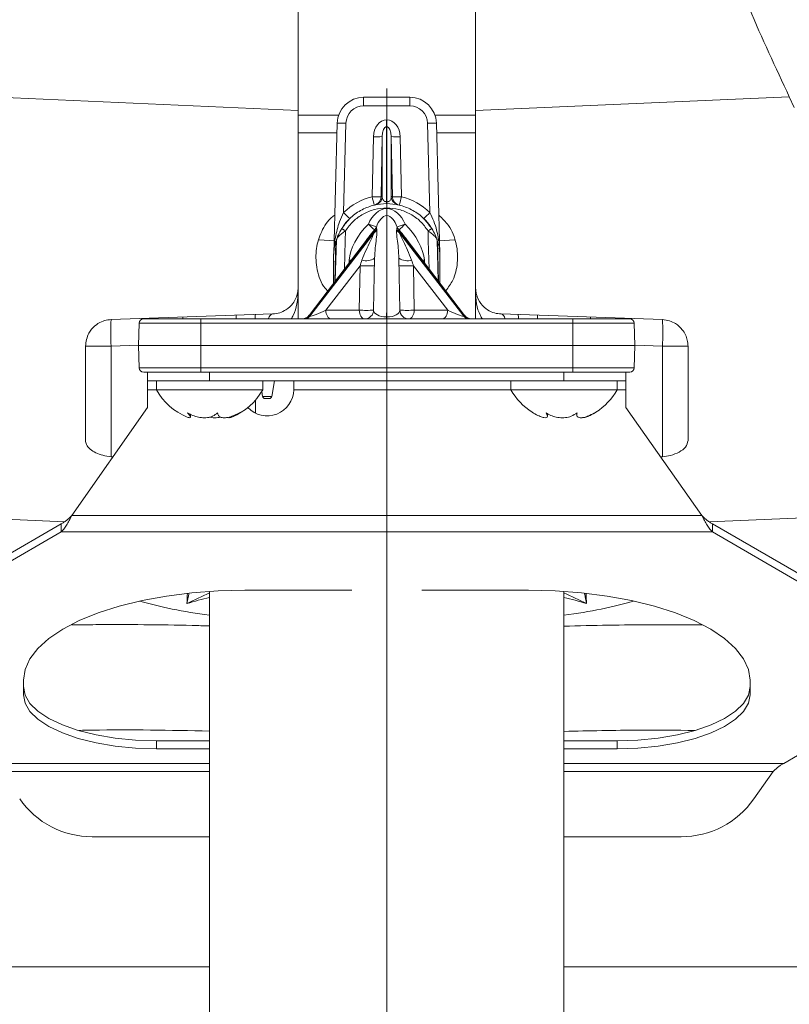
# Model space of a CAD drawing. Header units: millimetres. Extents: x 0 to 8410, y 0 to 5940.
# Tile 149 of 256: x 3581 to 3668, y 2430 to 2541. Entities that reach past the tile are written whole.
import ezdxf

# ---------------------------------------------------------------- set-up
doc = ezdxf.new("R2010")
doc.units = ezdxf.units.MM
doc.header["$LTSCALE"] = 10
doc.linetypes.add('CENTERX2', pattern=[20.32, 12.7, -2.54, 2.54, -2.54])
doc.styles.add('SLDTEXTSTYLE0', font='TXT', dxfattribs={"width": 0.605})
doc.dimstyles.new('SLDDIMSTYLE6', dxfattribs={"dimtxt": 50, "dimasz": 50, "dimexe": 0, "dimexo": 0.0625, "dimgap": 12.5, "dimtad": 1, "dimtoh": 1, "dimdec": 0, "dimrnd": 1e-09, "dimzin": 12, "dimdsep": 46, "dimtxsty": 'SLDTEXTSTYLE0', "dimsah": 1, "dimcen": 0.09, "dimadec": 0, "dimazin": 0, "dimtfac": 1, "dimtofl": 0, "dimtmove": 0, "dimatfit": 3, "dimfxl": 0, "dimfrac": 2, "dimtolj": 1, "dimtzin": 12, "dimarcsym": 0})

# ---------------------------------------------------------------- blocks, each defined once
blk = doc.blocks.new('*D20')
at = {"color": 7, "linetype": 'Continuous', "lineweight": 0}
for p, q in [((3323.26, 2768.84), (3323.26, 2002.57)), ((3622.91, 2227.14), (3622.91, 2002.57)), ((3323.26, 2017.57), (3622.91, 2017.57))]:
    blk.add_line(p, q, dxfattribs=at)
for centre, start, end in [((3476.63, 2055.93), 153.4349, 206.5651), ((3469.54, 2055.93), 333.4349, 26.5651)]:
    blk.add_arc(centre, 85.76, start, end, dxfattribs=at)
for points in [[(3323.26, 2017.57), (3373.26, 2010.07), (3373.26, 2025.07)], [(3622.91, 2017.57), (3572.91, 2025.07), (3572.91, 2010.07)]]:
    blk.add_solid(points, dxfattribs=at)
at = {"color": 7, "linetype": 'Continuous', "lineweight": 0, "insert": (3415.8, 2082.03), "char_height": 50, "attachment_point": 1, "style": 'SLDTEXTSTYLE0'}
blk.add_mtext('300', dxfattribs=at)
blk = doc.blocks.new('*D21')
at = {"color": 7, "linetype": 'Continuous', "lineweight": 0}
for p, q in [((3945.68, 2649.6), (3945.68, 2002.57)), ((3622.91, 2227.14), (3622.91, 2002.57)), ((3945.68, 2017.57), (3622.91, 2017.57))]:
    blk.add_line(p, q, dxfattribs=at)
for points in [[(3622.91, 2017.57), (3672.91, 2010.07), (3672.91, 2025.07)], [(3945.68, 2017.57), (3895.68, 2025.07), (3895.68, 2010.07)]]:
    blk.add_solid(points, dxfattribs=at)
at = {"color": 7, "linetype": 'Continuous', "lineweight": 0, "insert": (3727.01, 2082.03), "char_height": 50, "attachment_point": 1, "style": 'SLDTEXTSTYLE0'}
blk.add_mtext('323', dxfattribs=at)

msp = doc.modelspace()

# ---------------------------------------------------------------- linework, layer by layer
at = {"color": 7, "linetype": 'Continuous', "lineweight": 0}
for p, q in [((3612.907857, 2546.458963), (3612.907857, 2531.074765)), ((3632.907857, 2546.458963), (3632.907857, 2531.074765)), ((3620.301674, 2532.574746), (3625.51404, 2532.574746)), ((3612.907857, 2531.074765), (3612.907857, 2511.122617)), ((3612.907857, 2530.574772), (3617.473247, 2530.574772)), ((3628.342467, 2530.574772), (3632.931498, 2530.574772)), ((3632.907857, 2531.074765), (3632.907857, 2511.122617)), ((3616.916409, 2514.901343), (3617.302702, 2529.653284)), ((3628.513012, 2529.653284), (3628.899305, 2514.901343)), ((3612.907857, 2528.574768), (3617.27446, 2528.574768)), ((3622.395107, 2521.388862), (3622.395107, 2528.137538)), ((3623.420607, 2528.137538), (3623.420607, 2521.388862)), ((3628.541254, 2528.574768), (3632.931498, 2528.574768)), ((3622.907857, 2519.2619), (3622.907857, 2508.739266)), ((3620.830706, 2516.764584), (3614.133774, 2507.968965)), ((3631.68194, 2507.968965), (3624.985008, 2516.764584)), ((3617.098708, 2511.863056), (3617.21971, 2516.483936)), ((3628.717006, 2511.863056), (3628.596004, 2516.483936)), ((3616.91608, 2514.888767), (3616.907857, 2514.574769)), ((3616.907857, 2514.574769), (3616.907857, 2511.612389)), ((3628.899635, 2514.888767), (3628.907857, 2514.574769)), ((3628.907857, 2514.574769), (3628.907857, 2511.612389)), ((3621.425008, 2508.557293), (3621.52709, 2514.405611)), ((3624.390707, 2508.557293), (3624.288624, 2514.405611)), ((3612.907857, 2511.122617), (3612.907857, 2507.57477)), ((3632.907857, 2507.57477), (3632.907857, 2511.122617)), ((3591.803158, 2507.488552), (3610.012555, 2508.124444)), ((3605.907856, 2507.57477), (3605.907856, 2507.981095)), ((3654.012556, 2507.488552), (3635.803159, 2508.124444)), ((3639.907858, 2507.981095), (3639.907858, 2507.57477)), ((3594.907856, 2504.574749), (3594.973665, 2507.08786)), ((3595.473493, 2507.57477), (3601.907857, 2507.57477)), ((3599.907857, 2507.771585), (3599.907857, 2507.57477)), ((3601.907857, 2507.57477), (3622.907857, 2507.57477)), ((3643.907857, 2507.57477), (3622.907857, 2507.57477)), ((3650.342221, 2507.57477), (3643.907857, 2507.57477)), ((3645.907857, 2507.57477), (3645.907857, 2507.771585)), ((3650.907858, 2504.574749), (3650.842049, 2507.08786)), ((3588.907855, 2493.857715), (3588.907855, 2504.490379)), ((3601.907857, 2504.574749), (3594.907856, 2504.574749)), ((3594.973665, 2502.061668), (3594.907856, 2504.574749)), ((3622.907857, 2504.574749), (3601.907857, 2504.574749)), ((3622.907857, 2504.574749), (3643.907857, 2504.574749)), ((3643.907857, 2504.574749), (3650.907858, 2504.574749)), ((3650.842049, 2502.061668), (3650.907858, 2504.574749)), ((3656.907859, 2493.857715), (3656.907859, 2504.490379)), ((3601.907857, 2501.574758), (3595.473493, 2501.574758)), ((3595.907856, 2500.574771), (3595.907856, 2501.574758)), ((3601.776509, 2501.574758), (3602.907858, 2501.574758)), ((3622.907857, 2501.574758), (3601.907857, 2501.574758)), ((3622.907857, 2501.574758), (3643.907857, 2501.574758)), ((3642.907857, 2501.574758), (3643.907857, 2501.574758)), ((3643.907857, 2501.574758), (3650.342221, 2501.574758)), ((3649.907858, 2501.574758), (3649.907858, 2500.574771)), ((3602.907858, 2500.574771), (3595.907856, 2500.574771)), ((3595.907856, 2499.574754), (3595.907856, 2500.574771)), ((3596.907857, 2500.574771), (3596.907857, 2499.574754)), ((3602.907858, 2500.574771), (3642.907857, 2500.574771)), ((3608.907857, 2499.574754), (3608.907857, 2500.574771)), ((3609.922589, 2498.822662), (3610.231531, 2500.574771)), ((3612.407857, 2499.612215), (3612.407857, 2500.574771)), ((3636.907858, 2500.574771), (3636.907858, 2499.574754)), ((3649.907858, 2500.574771), (3642.907857, 2500.574771)), ((3648.907858, 2499.574754), (3648.907858, 2500.574771)), ((3649.907858, 2500.574771), (3649.907858, 2499.574754)), ((3595.907856, 2499.574754), (3595.907856, 2497.57475)), ((3596.907857, 2499.574754), (3608.907857, 2499.574754)), ((3608.795011, 2499.379102), (3608.893126, 2498.822662)), ((3612.407331, 2499.574754), (3612.407857, 2499.612215)), ((3636.907858, 2499.574754), (3648.907858, 2499.574754)), ((3649.907858, 2497.57475), (3649.907858, 2499.574754)), ((3609.627146, 2498.574767), (3609.188568, 2498.574767)), ((3595.907856, 2497.57475), (3587.364658, 2485.373798)), ((3600.758395, 2496.495786), (3600.758395, 2496.799919)), ((3641.043164, 2496.597561), (3641.043164, 2496.8873)), ((3644.353923, 2496.962103), (3644.353923, 2496.776256)), ((3658.451057, 2485.373798), (3649.907858, 2497.57475)), ((3586.154784, 2484.460253), (3573.216337, 2476.944569)), ((3586.154784, 2483.546707), (3586.154784, 2484.460253)), ((3659.66093, 2483.546707), (3659.66093, 2484.460253)), ((3672.599378, 2476.944569), (3659.66093, 2484.460253)), ((3586.154784, 2483.546707), (3573.216337, 2476.031023)), ((3672.599378, 2476.031023), (3659.66093, 2483.546707)), ((3602.907858, 2476.820487), (3602.907858, 2396.574754)), ((3606.907856, 2476.951483), (3618.967072, 2476.951483)), ((3626.848642, 2476.951483), (3638.907858, 2476.951483)), ((3642.907857, 2396.574754), (3642.907857, 2476.820487)), ((3581.907856, 2465.156126), (3581.907856, 2466.78308)), ((3663.907858, 2466.78308), (3663.907858, 2465.156126)), ((3667.712769, 2457.403082), (3672.599378, 2460.241619)), ((3596.907857, 2459.968615), (3602.907858, 2459.968615)), ((3602.907858, 2459.055069), (3596.907857, 2459.055069)), ((3642.907857, 2459.968615), (3648.907858, 2459.968615)), ((3648.907858, 2459.055069), (3642.907857, 2459.055069)), ((3664.334806, 2453.393179), (3666.502899, 2456.489536)), ((3589.67243, 2449.128944), (3602.907858, 2449.128944)), ((3642.907857, 2449.128944), (3656.143284, 2449.128944))]:
    msp.add_line(p, q, dxfattribs=at)
at = {"color": 7, "linetype": 'CENTERX2', "lineweight": 0}
msp.add_line((3622.907857, 2533.574759), (3622.907857, 2227.139992), dxfattribs=at)
at = {"color": 8, "linetype": 'Continuous', "lineweight": 0}
for p, q in [((3578.25085, 2532.608989), (3612.907857, 2531.074765)), ((3620.301674, 2532.574746), (3620.301674, 2531.600926)), ((3625.51404, 2532.574746), (3625.51404, 2531.600926)), ((3632.907857, 2531.074765), (3668.340108, 2532.643321)), ((3668.904758, 2531.411144), (3668.340108, 2532.643321)), ((3625.51404, 2531.600926), (3620.301674, 2531.600926)), ((3622.894936, 2529.272917), (3622.894936, 2530.031803)), ((3622.894936, 2530.031803), (3622.920779, 2530.031803)), ((3622.920779, 2529.272917), (3622.920779, 2530.031803)), ((3618.30236, 2529.653284), (3618.038514, 2519.577447)), ((3622.894936, 2529.272917), (3622.894936, 2520.789686)), ((3622.920779, 2529.272917), (3622.894936, 2529.272917)), ((3622.920779, 2520.789686), (3622.920779, 2529.272917)), ((3627.7772, 2519.577447), (3627.513354, 2529.653284)), ((3621.258941, 2521.351609), (3621.39545, 2528.131905)), ((3622.395107, 2528.137538), (3622.258599, 2521.357241)), ((3623.557116, 2521.357241), (3623.420607, 2528.137538)), ((3624.420265, 2528.131905), (3624.556773, 2521.351609)), ((3627.801593, 2518.045786), (3627.081579, 2518.885228)), ((3621.46068, 2517.417792), (3614.189235, 2507.867667)), ((3614.220257, 2507.867667), (3621.480568, 2517.288152)), ((3631.595458, 2507.867667), (3624.335147, 2517.288152)), ((3624.355035, 2517.417792), (3631.626479, 2507.867667)), ((3616.955365, 2516.388986), (3615.268183, 2516.477409)), ((3617.053168, 2511.803243), (3617.171833, 2516.334894)), ((3617.216865, 2516.375306), (3617.185162, 2516.376946)), ((3628.630553, 2516.376946), (3628.598849, 2516.375306)), ((3628.762547, 2511.803243), (3628.643881, 2516.334894)), ((3630.553124, 2516.477707), (3628.860349, 2516.388986)), ((3619.889104, 2513.571951), (3616.024349, 2508.557293)), ((3616.935072, 2514.01082), (3616.91608, 2514.260742)), ((3618.650087, 2513.900611), (3618.664599, 2514.214847)), ((3618.664599, 2514.214847), (3618.88204, 2514.20525)), ((3619.801573, 2508.557293), (3619.889104, 2513.571951)), ((3625.92661, 2513.571951), (3629.791365, 2508.557293)), ((3626.014141, 2508.557293), (3625.92661, 2513.571951)), ((3627.151116, 2514.214847), (3626.933675, 2514.20525)), ((3627.165627, 2513.900611), (3627.151116, 2514.214847)), ((3628.899635, 2514.260742), (3628.880643, 2514.01082)), ((3614.189235, 2507.867667), (3614.220257, 2507.867667)), ((3616.024349, 2508.557293), (3619.801573, 2508.557293)), ((3622.907857, 2508.739266), (3622.891282, 2507.789675)), ((3622.907857, 2508.739266), (3622.924432, 2507.789675)), ((3629.791365, 2508.557293), (3626.014141, 2508.557293)), ((3631.626479, 2507.867667), (3631.595458, 2507.867667)), ((3601.907857, 2507.08786), (3594.973665, 2507.08786)), ((3601.907857, 2507.08786), (3601.907857, 2507.57477)), ((3601.907857, 2507.08786), (3601.907857, 2504.574749)), ((3622.907857, 2507.08786), (3601.907857, 2507.08786)), ((3622.891282, 2507.789675), (3622.891282, 2507.57477)), ((3622.891282, 2507.789675), (3622.924432, 2507.789675)), ((3622.907857, 2507.57477), (3622.907857, 2507.08786)), ((3622.907857, 2507.08786), (3643.907857, 2507.08786)), ((3622.907857, 2507.08786), (3622.907857, 2504.574749)), ((3622.924432, 2507.789675), (3622.924432, 2507.57477)), ((3643.907857, 2507.08786), (3643.907857, 2507.57477)), ((3643.907857, 2507.08786), (3643.907857, 2504.574749)), ((3643.907857, 2507.08786), (3650.842049, 2507.08786)), ((3588.907855, 2504.490379), (3591.803158, 2504.490379)), ((3594.908488, 2504.598829), (3591.803158, 2504.490379)), ((3591.803158, 2504.490379), (3591.803158, 2492.019507)), ((3601.907857, 2504.574749), (3601.907857, 2502.061668)), ((3622.907857, 2504.574749), (3622.907857, 2502.061668)), ((3643.907857, 2504.574749), (3643.907857, 2502.061668)), ((3654.012556, 2504.490379), (3650.907227, 2504.598829)), ((3654.012556, 2492.019507), (3654.012556, 2504.490379)), ((3654.012556, 2504.490379), (3656.907859, 2504.490379)), ((3594.973665, 2502.061668), (3601.907857, 2502.061668)), ((3601.907857, 2502.061668), (3622.907857, 2502.061668)), ((3601.907857, 2502.061668), (3601.907857, 2501.574758)), ((3602.907858, 2501.574758), (3602.907858, 2500.574771)), ((3643.907857, 2502.061668), (3622.907857, 2502.061668)), ((3622.907857, 2502.061668), (3622.907857, 2501.574758)), ((3642.907857, 2500.574771), (3642.907857, 2501.574758)), ((3650.842049, 2502.061668), (3643.907857, 2502.061668)), ((3643.907857, 2502.061668), (3643.907857, 2501.574758)), ((3595.907856, 2499.574754), (3596.907857, 2499.574754)), ((3612.407331, 2499.574754), (3636.907858, 2499.574754)), ((3648.907858, 2499.574754), (3649.907858, 2499.574754)), ((3608.082355, 2496.939662), (3608.082355, 2498.393926)), ((3608.893126, 2498.822662), (3609.922589, 2498.822662)), ((3586.526136, 2484.662536), (3578.25085, 2485.028881)), ((3587.364658, 2485.373798), (3658.451057, 2485.373798)), ((3674.211009, 2485.32309), (3659.289579, 2484.662536)), ((3586.154784, 2483.546707), (3659.66093, 2483.546707)), ((3596.907857, 2459.968615), (3596.907857, 2459.055069)), ((3648.907858, 2459.968615), (3648.907858, 2459.055069)), ((3602.907858, 2457.403082), (3578.102945, 2457.403082)), ((3667.712769, 2457.403082), (3642.907857, 2457.403082)), ((3579.312815, 2456.489536), (3602.907858, 2456.489536)), ((3642.907857, 2456.489536), (3666.502899, 2456.489536)), ((3455.909858, 2434.450764), (3602.907858, 2434.450764)), ((3642.907857, 2434.450764), (3760.35584, 2434.450764))]:
    msp.add_line(p, q, dxfattribs=at)
at = {"color": 8, "linetype": 'Continuous', "lineweight": 0, "flags": 128}
for points in [[(3618.246263, 2517.502311), (3618.216912, 2516.381446), (3618.134206, 2513.223055)], [(3627.569452, 2517.502311), (3627.598802, 2516.381446), (3627.681508, 2513.223055)], [(3616.647936, 2507.57477), (3616.527596, 2507.593545), (3616.41178, 2507.649216), (3616.304838, 2507.739666), (3616.210791, 2507.861498), (3616.133174, 2508.010152), (3616.074903, 2508.180025), (3616.038168, 2508.36471), (3616.024349, 2508.557293)], [(3620.42516, 2507.57477), (3620.30482, 2507.593545), (3620.189004, 2507.649216), (3620.082062, 2507.739666), (3619.988016, 2507.861498), (3619.910398, 2508.010152), (3619.852127, 2508.180025), (3619.815391, 2508.36471), (3619.801573, 2508.557293)], [(3625.390555, 2507.57477), (3625.510894, 2507.593545), (3625.626711, 2507.649216), (3625.733652, 2507.739666), (3625.827699, 2507.861498), (3625.905316, 2508.010152), (3625.963588, 2508.180025), (3626.000323, 2508.36471), (3626.014141, 2508.557293)], [(3629.167779, 2507.57477), (3629.288118, 2507.593545), (3629.403935, 2507.649216), (3629.510876, 2507.739666), (3629.604923, 2507.861498), (3629.68254, 2508.010152), (3629.740812, 2508.180025), (3629.777547, 2508.36471), (3629.791365, 2508.557293)]]:
    msp.add_lwpolyline(points, dxfattribs=at)
at = {"color": 7, "linetype": 'Continuous', "lineweight": 0, "flags": 128}
for points in [[(3581.907856, 2466.78308), (3582.090134, 2468.008745), (3582.63431, 2469.216529), (3583.532451, 2470.388848), (3584.771457, 2471.508566), (3586.333259, 2472.559396), (3588.195088, 2473.525974), (3590.329791, 2474.394235), (3592.706238, 2475.151512), (3595.289779, 2475.786764), (3598.042735, 2476.290706), (3600.924966, 2476.656008), (3603.894439, 2476.87735), (3606.907856, 2476.951483)], [(3638.907858, 2476.951483), (3641.921275, 2476.87735), (3644.890749, 2476.656008), (3647.77298, 2476.290706), (3650.525936, 2475.786764), (3653.109477, 2475.151512), (3655.485923, 2474.394235), (3657.620626, 2473.525974), (3659.482456, 2472.559396), (3661.044257, 2471.508566), (3662.283263, 2470.388848), (3663.181404, 2469.216529), (3663.72558, 2468.008745), (3663.907858, 2466.78308)], [(3581.907856, 2466.069672), (3582.092534, 2465.115252), (3582.64201, 2464.184347), (3583.542759, 2463.299859), (3584.772601, 2462.483558), (3586.301255, 2461.755577), (3588.091078, 2461.133811), (3590.098, 2460.633594), (3592.272603, 2460.267234), (3594.561341, 2460.043732), (3596.907857, 2459.968615)], [(3648.907858, 2459.968615), (3651.254373, 2460.043732), (3653.543112, 2460.267234), (3655.717714, 2460.633594), (3657.724636, 2461.133811), (3659.51446, 2461.755577), (3661.043114, 2462.483558), (3662.272955, 2463.299859), (3663.173704, 2464.184347), (3663.723181, 2465.115252), (3663.907858, 2466.069672)], [(3596.907857, 2459.055069), (3594.561341, 2459.130186), (3592.272603, 2459.353689), (3590.098, 2459.720048), (3588.091078, 2460.220266), (3586.301255, 2460.842031), (3584.772601, 2461.570013), (3583.542759, 2462.386313), (3582.64201, 2463.270801), (3582.092534, 2464.201707), (3581.907856, 2465.156126)], [(3663.907858, 2465.156126), (3663.723181, 2464.201707), (3663.173704, 2463.270801), (3662.272955, 2462.386313), (3661.043114, 2461.570013), (3659.51446, 2460.842031), (3657.724636, 2460.220266), (3655.717714, 2459.720048), (3653.543112, 2459.353689), (3651.254373, 2459.130186), (3648.907858, 2459.055069)]]:
    msp.add_lwpolyline(points, dxfattribs=at)
at = {"color": 7, "linetype": 'Continuous', "lineweight": 0}
for centre, radius, start, end in [((3620.301674, 2529.574759), 3, 90, 178.5), ((3625.51404, 2529.574759), 3, 1.5, 90), ((3621.395455, 2521.40928), 0.99986, 282.47906166, 358.82986248), ((3624.42041, 2521.409357), 1.000012, 181.17436667, 232.13926594), ((3615.916752, 2514.927534), 1, 357.11127552, 358.5), ((3629.898962, 2514.927534), 1, 181.5, 182.88872448), ((3613.338147, 2508.574759), 1, 270, 323.86205035), ((3620.42516, 2508.574759), 1, 270, 359), ((3625.390554, 2508.574759), 1, 181, 270), ((3632.477567, 2508.574759), 1, 216.04082621, 270), ((3595.473493, 2507.074759), 0.5, 90, 178.5), ((3650.342221, 2507.074759), 0.5, 1.5, 90), ((3595.473493, 2502.074759), 0.5, 181.5, 270), ((3650.342221, 2502.074759), 0.5, 270, 358.5), ((3603.027246, 2502.973741), 7, 209.04974724, 247.92861355), ((3602.788468, 2502.973741), 7, 292.1456571, 330.95025276), ((3609.407857, 2499.630954), 3, 223.51714458, 358.9267016), ((3643.027246, 2502.973741), 7, 209.04974724, 237.90146539), ((3642.788468, 2502.973741), 7, 302.04725274, 330.95025276), ((3609.188568, 2498.874759), 0.3, 190, 270), ((3609.627146, 2498.874759), 0.3, 270, 350), ((3643.027246, 2502.973741), 7, 237.90146539, 244.11932302), ((3642.788468, 2502.973741), 7, 295.92751071, 302.04725274), ((3589.672429, 2459.128947), 10, 215, 270), ((3656.143286, 2459.128947), 10, 270, 325)]:
    msp.add_arc(centre, radius, start, end, dxfattribs=at)
at = {"color": 8, "linetype": 'Continuous', "lineweight": 0}
for centre, radius, start, end in [((3620.301674, 2529.600936), 2, 90, 178.5), ((3625.51404, 2529.600936), 2, 1.5, 90), ((3617.802531, 2520.104824), 9.561534, 87.00350003, 92.99649997), ((3628.013183, 2520.104824), 9.561534, 87.00350003, 92.99649997), ((3621.839367, 2538.057634), 9.935651, 267.43921572, 273.20645159), ((3623.976347, 2538.057634), 9.935651, 266.79354841, 272.56078428), ((3622.907857, 2514.548582), 7, 103.62459918, 134.07667375), ((3621.702859, 2531.277339), 9.935652, 267.43921617, 273.20645113), ((3659.321514, 2530.330356), 39.107255, 193.27310357, 194.70099608), ((3621.258922, 2521.377659), 0.999885, 283.62734191, 358.8299546), ((3623.907514, 2514.554209), 7, 102.47761824, 103.62459918), ((3621.9082, 2514.554209), 7, 76.37540082, 77.52238176), ((3624.556792, 2521.377659), 0.999885, 181.1700454, 256.37265809), ((3624.112856, 2531.277339), 9.935652, 266.79354887, 272.56078383), ((3586.4942, 2530.330356), 39.107255, 345.29900392, 346.72689643), ((3622.907857, 2514.548582), 7, 45.92332625, 76.37540082), ((3634.590213, 2520.782654), 11.69528, 179.96555173, 181.01857985), ((3622.907857, 2513.789689), 7, 89.8942355, 90.1057645), ((3611.225501, 2520.782654), 11.69528, 358.98142015, 0.03444827), ((3624.420053, 2521.408835), 0.999381, 232.13705046, 257.52698355), ((3627.829164, 2528.720586), 13.396037, 223.04132553, 227.23958137), ((3617.98655, 2528.720586), 13.396037, 312.76041863, 316.95867447), ((3645.693446, 2542.326698), 34.579811, 224.06957695, 225.64047654), ((3630.571737, 2542.287049), 25.905841, 247.95410048, 250.06863658), ((3620.783828, 2518.341928), 1.040514, 314.77435725, 336.85386332), ((3615.243977, 2542.287049), 25.905841, 289.93136342, 292.04589952), ((3625.031886, 2518.341928), 1.040514, 203.14613668, 225.22564275), ((3600.122269, 2542.326698), 34.579811, 314.35952346, 315.93042305), ((3620.960554, 2518.266572), 0.985167, 300.50781934, 326.4144847), ((3620.973016, 2518.141891), 0.993217, 300.73167125, 325.55376896), ((3624.842698, 2518.141891), 0.993217, 214.44623104, 239.26832875), ((3624.855161, 2518.266572), 0.985167, 213.5855153, 239.49218066), ((3620.700821, 2525.926055), 12.380742, 266.24082642, 273.75917358), ((3620.588865, 2515.821383), 1.698434, 253.27253585, 303.53224255), ((3625.226849, 2515.821383), 1.698434, 236.46775745, 286.72746415), ((3625.114893, 2525.926055), 12.380742, 266.24082642, 273.75917358), ((3609.523287, 2507.708222), 1.48255, 166.39208566, 183.37767934), ((3610.215215, 2507.509864), 0.647132, 108.25017559, 169.89212083), ((3613.624304, 2508.265107), 0.690728, 271.92940996, 324.87291324), ((3613.655325, 2508.265107), 0.690729, 271.92949528, 324.87291036), ((3620.61329, 2520.925745), 12.39506, 266.24517536, 273.75482464), ((3625.202424, 2520.925745), 12.39506, 266.24517536, 273.75482464), ((3632.160389, 2508.265107), 0.690729, 215.12708964, 268.07050472), ((3632.19141, 2508.265107), 0.690728, 215.12708676, 268.07059004), ((3635.600902, 2507.51055), 0.646354, 10.1765102, 71.76475806), ((3636.302608, 2507.710199), 1.47219, 356.67134042, 13.62636396), ((3613.311159, 2505.989465), 21.56018, 176.0129881, 183.9870119), ((3632.504555, 2505.989465), 21.56018, 356.0129881, 3.9870119)]:
    msp.add_arc(centre, radius, start, end, dxfattribs=at)
for centre, major_axis, ratio, start_param, end_param in [((3622.894936, 2528.080832), (0, 1.950964), 0.7688504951, 0, 1.544616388), ((3622.920779, 2528.080832), (0, 1.950964), 0.7688504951, 4.7385689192, 6.2831853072), ((3622.894936, 2528.107009), (0, 1.165894), 0.4288553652, 0, 1.544616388), ((3622.920779, 2528.107009), (0, 1.165894), 0.4288553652, 4.7385689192, 6.2831853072), ((3623.069764, 2516.819847), (0.055178, 3.228613), 0.7742131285, 0.0868724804, 1.1163962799), ((3622.74595, 2516.819847), (-0.055178, 3.228613), 0.7742131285, 5.1667890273, 6.1963128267), ((3623.069764, 2516.8373), (0.042055, 2.443699), 0.6137327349, 0.1361553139, 1.1164673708), ((3622.74595, 2516.8373), (-0.042055, 2.443699), 0.6137327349, 5.1667179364, 6.1470299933), ((3621.405093, 2516.263449), (2.360259, 3.1338), 0.4460394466, 1.240625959, 2.5632206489), ((3624.410621, 2516.263449), (-2.360259, 3.1338), 0.4460394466, 3.7199646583, 5.0425593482), ((3621.405093, 2516.280901), (2.09224, 2.761722), 0.2164522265, 1.2411936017, 1.5596327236), ((3623.93632, 2534.742635), (1.852879, 18.878665), 0.1048464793, 2.7431995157, 2.7608412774), ((3623.394645, 2535.449742), (1.218858, 19.522678), 0.0622395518, 2.7133425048, 2.7309842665), ((3622.421069, 2535.449742), (-1.218858, 19.522678), 0.0622395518, 3.5522010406, 3.5698428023), ((3624.410621, 2516.280901), (-2.09224, 2.761722), 0.2164522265, 4.7235525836, 5.0419917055), ((3621.879394, 2534.742635), (-1.852879, 18.878665), 0.1048464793, 3.5223440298, 3.5399857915), ((3620.537434, 2515.006938), (0.877965, 2.349574), 0.0537163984, 1.9437176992, 2.2477079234), ((3625.27828, 2515.006938), (-0.877965, 2.349574), 0.0537163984, 4.0354773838, 4.339467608), ((3615.53767, 2508.574759), (1.42805, 0.679312), 0.1374858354, 2.8943950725, 3.4178343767), ((3615.580197, 2508.574759), (1.440954, 0.680621), 0.1330713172, 3.4213163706, 4.9623151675), ((3622.925541, 2508.574759), (1.500491, 0.033877), 0.5227405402, 3.1206610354, 4.6777555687), ((3622.890174, 2508.574759), (1.500491, -0.033877), 0.5227405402, 4.7470223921, 6.3041169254), ((3630.235517, 2508.574759), (1.440954, -0.680621), 0.1330713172, 4.4624627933, 6.0034615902), ((3630.278044, 2508.574759), (1.42805, -0.679312), 0.1374858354, 6.0069435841, 6.5312108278), ((3598.907857, 2449.229978), (3.75878, 68.80324), 0.0002012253, 5.1032753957, 5.1215614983), ((3602.649914, 2459.511195), (21.311004, 9.947804), 0.6684211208, 1.2568000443, 1.3714355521), ((3643.1658, 2459.511195), (21.311004, -9.947804), 0.6684211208, 1.7701571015, 1.8847926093), ((3646.907857, 2449.229978), (-3.75878, 68.80324), 0.0002012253, 1.1616238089, 1.1799099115)]:
    msp.add_ellipse(centre, major_axis=major_axis, ratio=ratio, start_param=start_param, end_param=end_param, dxfattribs=at)
at = {"color": 7, "linetype": 'Continuous', "lineweight": 0}
for centre, major_axis, ratio, start_param, end_param in [((3621.405093, 2516.280901), (2.09224, 2.761722), 0.2164522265, 1.5596327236, 1.7544838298), ((3624.410621, 2516.280901), (-2.09224, 2.761722), 0.2164522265, 4.5287014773, 4.7235525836), ((4257.990117, 2551.046221), (1422.629525, -63.133324), 0.0702231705, 4.2281663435, 4.228328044), ((2987.825598, 2551.046221), (1422.629525, 63.133324), 0.0702231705, 5.1964499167, 5.1966116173), ((3609.888067, 2479.397856), (20.963338, -0.64), 0.275460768, 3.9342570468, 4.3813570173), ((3635.927648, 2479.397856), (20.963338, 0.64), 0.275460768, 5.0434209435, 5.490520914)]:
    msp.add_ellipse(centre, major_axis=major_axis, ratio=ratio, start_param=start_param, end_param=end_param, dxfattribs=at)
at = {"color": 8, "linetype": 'Continuous', "lineweight": 0}
for points, knots in [([(3654.985579, 2621.948067), (3654.985579, 2621.948057), (3654.985579, 2618.301798), (3655.305444, 2607.990844), (3656.711653, 2595.030539), (3658.9725, 2582.007667), (3661.975286, 2569.770273), (3665.619163, 2558.130485), (3669.760061, 2547.200029), (3672.9827, 2540.268277), (3674.479845, 2537.047985)], [0, 0, 0, 0, 0.0000004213, 0.1546422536, 0.3094253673, 0.4640631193, 0.6026061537, 0.7412542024, 0.8797941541, 1, 1, 1, 1]), ([(3668.340108, 2532.643321), (3666.796803, 2535.947095), (3663.923665, 2542.097661), (3660.327736, 2551.310668), (3657.297903, 2560.192449), (3654.69812, 2569.211604), (3652.444381, 2578.676302), (3650.604103, 2588.562372), (3649.244453, 2598.887282), (3648.383491, 2609.297728), (3648.268263, 2616.284027), (3648.210649, 2619.777176)], [0, 0, 0, 0, 0.12020233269, 0.2237781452, 0.32735381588, 0.43164999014, 0.53594607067, 0.65147453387, 0.76700322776, 0.883501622, 1, 1, 1, 1]), ([(3622.395107, 2521.388862), (3622.401462, 2521.305307), (3622.413144, 2521.15171), (3622.496898, 2520.97372), (3622.614359, 2520.862915), (3622.728716, 2520.811431), (3622.819073, 2520.793429), (3622.866691, 2520.789711), (3622.890983, 2520.789689), (3622.894936, 2520.789686)], [0, 0, 0, 0, 0.3506626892, 0.6446180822, 0.8194631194, 0.9210721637, 0.9600620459, 0.9935012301, 1, 1, 1, 1]), ([(3622.920779, 2520.789686), (3622.942232, 2520.790295), (3622.974064, 2520.791198), (3623.038741, 2520.80069), (3623.090056, 2520.815297), (3623.180176, 2520.853256), (3623.279427, 2520.929094), (3623.395905, 2521.107367), (3623.410588, 2521.274688), (3623.420607, 2521.388862)], [0, 0, 0, 0, 0.0350705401, 0.0520363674, 0.116720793, 0.1458558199, 0.2961808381, 0.5197413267, 1, 1, 1, 1]), ([(3627.569452, 2517.502311), (3627.294355, 2517.876714), (3626.744166, 2518.625515), (3625.597629, 2519.44454), (3624.299576, 2519.966135), (3622.907857, 2520.14217), (3621.516138, 2519.966135), (3620.218085, 2519.44454), (3619.071549, 2518.625515), (3618.521359, 2517.876714), (3618.246263, 2517.502311)], [0, 0, 0, 0, 0.1249772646, 0.2499531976, 0.3749715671, 0.5, 0.6250284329, 0.7500468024, 0.8750227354, 1, 1, 1, 1]), ([(3616.916409, 2514.901343), (3616.916415, 2514.901481), (3616.916425, 2514.901753), (3616.916568, 2514.905351), (3616.917194, 2514.921469), (3616.918537, 2514.954401), (3616.920871, 2515.007594), (3616.924693, 2515.086813), (3616.931664, 2515.213116), (3616.94492, 2515.412793), (3616.97099, 2515.722517), (3617.023122, 2516.190157), (3617.172928, 2517.145621), (3617.456859, 2518.322979), (3617.876142, 2519.227255), (3618.038514, 2519.577447)], [0, 0, 0, 0, 0.0009069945, 0.0017834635, 0.004475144, 0.0134333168, 0.0231915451, 0.0387480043, 0.0635102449, 0.1027011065, 0.1640261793, 0.2577461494, 0.3961364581, 0.7661467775, 1, 1, 1, 1]), ([(3627.7772, 2519.577447), (3627.928729, 2519.249623), (3628.379975, 2518.273382), (3628.668416, 2517.167623), (3628.751351, 2516.409294), (3628.758786, 2516.341302)], [0, 0, 0, 0, 0.3151837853, 0.9385991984, 1, 1, 1, 1]), ([(3618.734135, 2518.885228), (3618.439973, 2518.597763), (3618.110019, 2518.27532), (3617.930783, 2517.905642), (3617.91134, 2517.865542)], [0, 0, 0, 0, 0.8915258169, 1, 1, 1, 1]), ([(3621.740586, 2517.932925), (3621.743829, 2517.924503), (3621.764906, 2517.869761), (3621.773764, 2517.789506), (3621.781258, 2517.721597)], [0, 0, 0, 0, 0.153839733, 1, 1, 1, 1]), ([(3624.075128, 2517.932925), (3624.071886, 2517.924503), (3624.050808, 2517.869761), (3624.041951, 2517.789506), (3624.034456, 2517.721597)], [0, 0, 0, 0, 0.153839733, 1, 1, 1, 1]), ([(3627.081579, 2518.885228), (3627.37574, 2518.597762), (3627.705693, 2518.27532), (3627.884932, 2517.905642), (3627.904375, 2517.865542)], [0, 0, 0, 0, 0.8915257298, 1, 1, 1, 1]), ([(3620.100022, 2514.19482), (3620.253579, 2514.578715), (3620.548238, 2515.315375), (3621.02584, 2516.295164), (3621.352713, 2516.957563), (3621.468565, 2517.257116), (3621.480568, 2517.288152)], [0, 0, 0, 0, 0.3436891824, 0.6595072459, 0.9647230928, 1, 1, 1, 1]), ([(3621.46068, 2517.417792), (3621.481919, 2517.477689), (3621.506646, 2517.547425), (3621.515439, 2517.596376), (3621.516679, 2517.603281)], [0, 0, 0, 0, 0.8589329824, 1, 1, 1, 1]), ([(3621.792079, 2517.580095), (3621.793937, 2517.546705), (3621.810029, 2517.25738), (3621.731335, 2516.580339), (3621.597397, 2515.571914), (3621.551066, 2514.803342), (3621.52709, 2514.405611)], [0, 0, 0, 0, 0.0416438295, 0.3608428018, 0.669240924, 1, 1, 1, 1]), ([(3624.023635, 2517.580095), (3624.021778, 2517.546705), (3624.005685, 2517.25738), (3624.08438, 2516.580339), (3624.218318, 2515.571914), (3624.264648, 2514.803342), (3624.288624, 2514.405611)], [0, 0, 0, 0, 0.0416438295, 0.3608428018, 0.669240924, 1, 1, 1, 1]), ([(3624.355035, 2517.417792), (3624.333796, 2517.477689), (3624.309069, 2517.547425), (3624.300275, 2517.596376), (3624.299035, 2517.603281)], [0, 0, 0, 0, 0.8589329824, 1, 1, 1, 1]), ([(3625.715692, 2514.19482), (3625.562136, 2514.578715), (3625.267476, 2515.315375), (3624.789874, 2516.295164), (3624.463002, 2516.957563), (3624.34715, 2517.257116), (3624.335147, 2517.288152)], [0, 0, 0, 0, 0.3436891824, 0.6595072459, 0.9647230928, 1, 1, 1, 1]), ([(3612.907857, 2511.122617), (3612.907856, 2511.118405), (3612.907801, 2510.968989), (3612.873719, 2509.901609), (3612.771008, 2508.635864), (3612.197191, 2507.70124), (3612.119544, 2507.57477)], [0, 0, 0, 0, 0.0034681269, 0.1230230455, 0.881330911, 1, 1, 1, 1]), ([(3633.69617, 2507.57477), (3633.61859, 2507.701235), (3633.045267, 2508.635827), (3632.936006, 2509.843551), (3632.913871, 2510.852425), (3632.91192, 2510.94133)], [0, 0, 0, 0, 0.1248807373, 0.9228816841, 1, 1, 1, 1]), ([(3602.907858, 2476.666543), (3602.054599, 2476.272126), (3601.194683, 2475.874633), (3600.35925, 2475.447182), (3600.352783, 2475.443873)], [0, 0, 0, 0, 0.9922595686, 1, 1, 1, 1]), ([(3600.352783, 2475.443873), (3600.354209, 2475.451035), (3600.427348, 2475.818517), (3600.500577, 2476.186106), (3600.572378, 2476.546529)], [0, 0, 0, 0, 0.0194906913, 1, 1, 1, 1]), ([(3645.462931, 2475.443873), (3645.456464, 2475.447182), (3644.626314, 2475.871969), (3643.763726, 2476.256508), (3642.907857, 2476.638052)], [0, 0, 0, 0, 0.0077894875, 1, 1, 1, 1]), ([(3645.233095, 2476.598251), (3645.2395, 2476.566179), (3645.31492, 2476.188474), (3645.391312, 2475.803706), (3645.461505, 2475.451035), (3645.462931, 2475.443873)], [0, 0, 0, 0, 0.08333344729, 0.98138317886, 1, 1, 1, 1]), ([(3587.33078, 2473.03659), (3588.249545, 2473.046926), (3592.746182, 2473.097512), (3597.95682, 2473.058332), (3602.257886, 2472.940972), (3602.907858, 2472.923237)], [0, 0, 0, 0, 0.1789718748, 0.8759272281, 1, 1, 1, 1]), ([(3642.907857, 2472.896639), (3646.22632, 2472.973614), (3651.46846, 2473.095212), (3656.616929, 2473.047498), (3658.506232, 2473.029989)], [0, 0, 0, 0, 0.6330360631, 1, 1, 1, 1]), ([(3602.907858, 2461.060691), (3598.462098, 2461.146056), (3593.510976, 2461.241124), (3588.682035, 2461.146089), (3588.189142, 2461.136389)], [0, 0, 0, 0, 0.8979295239, 1, 1, 1, 1]), ([(3657.66378, 2461.130428), (3655.581839, 2461.152481), (3650.70997, 2461.204084), (3645.748878, 2461.084603), (3642.907857, 2461.016181)], [0, 0, 0, 0, 0.4273393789, 1, 1, 1, 1])]:
    msp.add_open_spline(points, degree=3, knots=knots, dxfattribs=at)
at = {"color": 7, "linetype": 'Continuous', "lineweight": 0}
for points, knots in [([(3617.822482, 2517.758939), (3618.145971, 2518.195529), (3618.778684, 2519.049455), (3620.08134, 2519.93544), (3621.474111, 2520.46183), (3622.907842, 2520.629803), (3624.341577, 2520.461866), (3625.734332, 2519.935461), (3627.03701, 2519.049483), (3627.669735, 2518.195541), (3627.993233, 2517.758939)], [0, 0, 0, 0, 0.1338580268, 0.2618125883, 0.3838607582, 0.4999997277, 0.6161352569, 0.7381827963, 0.8661385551, 1, 1, 1, 1]), ([(3622.907857, 2520.039979), (3622.907857, 2519.926639), (3622.907857, 2519.699971), (3622.907857, 2519.433347), (3622.907857, 2519.309721), (3622.907857, 2519.2619)], [0, 0, 0, 0, 0.38012689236, 0.76021575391, 1, 1, 1, 1]), ([(3616.237428, 2510.731879), (3616.139085, 2510.833702), (3615.523481, 2511.471091), (3614.99058, 2513.067059), (3614.814578, 2515.233172), (3615.394375, 2517.237747), (3616.16417, 2518.632104), (3616.867676, 2519.158185), (3617.031078, 2519.280377)], [0, 0, 0, 0, 0.0453902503, 0.2841320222, 0.5082966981, 0.7186836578, 0.9346592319, 1, 1, 1, 1]), ([(3628.784629, 2519.280645), (3629.170117, 2518.909706), (3630.093958, 2518.020729), (3630.848969, 2516.092934), (3630.979351, 2513.927985), (3630.530363, 2512.055334), (3629.858222, 2511.129296), (3629.573919, 2510.737601)], [0, 0, 0, 0, 0.1712129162, 0.4103208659, 0.6348262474, 0.845538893, 1, 1, 1, 1]), ([(3617.21971, 2516.483936), (3617.221466, 2516.489182), (3617.225104, 2516.500052), (3617.249956, 2516.572727), (3617.314887, 2516.752035), (3617.486747, 2517.175733), (3617.688401, 2517.526026), (3617.822482, 2517.758939)], [0, 0, 0, 0, 0.0608918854, 0.1261671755, 0.2506890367, 0.5017775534, 1, 1, 1, 1]), ([(3618.246263, 2517.502311), (3618.110018, 2517.405035), (3617.838001, 2517.21082), (3617.496061, 2516.935509), (3617.318159, 2516.686831), (3617.246809, 2516.542227), (3617.22325, 2516.487921), (3617.220881, 2516.485254), (3617.21971, 2516.483936)], [0, 0, 0, 0, 0.2642299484, 0.5275425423, 0.7719727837, 0.8880984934, 0.9447233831, 1, 1, 1, 1]), ([(3617.822482, 2517.758939), (3617.828571, 2517.756208), (3617.837934, 2517.752008), (3617.891107, 2517.720763), (3617.945805, 2517.687894), (3618.01348, 2517.646653), (3618.111686, 2517.58624), (3618.193236, 2517.535381), (3618.246263, 2517.502311)], [0, 0, 0, 0, 0.2395801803, 0.3684305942, 0.4999907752, 0.631551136, 0.7604211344, 1, 1, 1, 1]), ([(3627.993233, 2517.758939), (3627.987144, 2517.756208), (3627.97778, 2517.752008), (3627.924607, 2517.720763), (3627.869909, 2517.687894), (3627.802234, 2517.646653), (3627.704028, 2517.58624), (3627.622478, 2517.535381), (3627.569452, 2517.502311)], [0, 0, 0, 0, 0.2395801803, 0.3684305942, 0.4999907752, 0.631551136, 0.7604211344, 1, 1, 1, 1]), ([(3628.596004, 2516.483936), (3628.594834, 2516.485254), (3628.592464, 2516.487921), (3628.568905, 2516.542227), (3628.497555, 2516.686831), (3628.319653, 2516.935509), (3627.977713, 2517.21082), (3627.705696, 2517.405035), (3627.569452, 2517.502311)], [0, 0, 0, 0, 0.0552766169, 0.1119015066, 0.2280272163, 0.4724574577, 0.7357700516, 1, 1, 1, 1]), ([(3627.993233, 2517.758939), (3628.127313, 2517.526027), (3628.328967, 2517.175735), (3628.500828, 2516.752032), (3628.565756, 2516.572735), (3628.590611, 2516.500046), (3628.594249, 2516.48918), (3628.596004, 2516.483936)], [0, 0, 0, 0, 0.4982218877, 0.74931012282, 0.87383184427, 0.93909914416, 1, 1, 1, 1]), ([(3617.171833, 2516.334894), (3617.155498, 2516.280013), (3617.107178, 2516.117674), (3617.021037, 2515.766322), (3616.947564, 2515.324334), (3616.921343, 2514.988507), (3616.916106, 2514.889263), (3616.91608, 2514.888767)], [0, 0, 0, 0, 0.1478857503, 0.4374450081, 0.8360450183, 0.9991794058, 1, 1, 1, 1]), ([(3628.643881, 2516.334894), (3628.660217, 2516.280013), (3628.708536, 2516.117674), (3628.794678, 2515.766322), (3628.86815, 2515.324334), (3628.894371, 2514.988507), (3628.899608, 2514.889263), (3628.899635, 2514.888767)], [0, 0, 0, 0, 0.1478857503, 0.4374450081, 0.8360450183, 0.9991794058, 1, 1, 1, 1]), ([(3610.012555, 2508.124444), (3610.294897, 2508.158739), (3610.857536, 2508.22708), (3611.674523, 2508.642291), (3612.442755, 2509.377571), (3612.854521, 2510.281192), (3612.894734, 2510.915587), (3612.907857, 2511.122617)], [0, 0, 0, 0, 0.1522169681, 0.3033317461, 0.5368696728, 0.8488604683, 1, 1, 1, 1]), ([(3632.907857, 2511.122617), (3632.967817, 2510.663429), (3633.075235, 2509.840806), (3633.792257, 2508.912914), (3634.598668, 2508.379994), (3635.284404, 2508.162609), (3635.678268, 2508.133632), (3635.803159, 2508.124444)], [0, 0, 0, 0, 0.3355185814, 0.6010731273, 0.7884977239, 0.9329344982, 1, 1, 1, 1]), ([(3588.907855, 2504.490379), (3588.976023, 2504.993933), (3589.086146, 2505.807413), (3589.846788, 2506.742562), (3590.622015, 2507.242227), (3591.296134, 2507.451712), (3591.680968, 2507.479674), (3591.803158, 2507.488552)], [0, 0, 0, 0, 0.38763600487, 0.62621578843, 0.80332468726, 0.93755292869, 1, 1, 1, 1]), ([(3654.012556, 2507.488552), (3654.289706, 2507.455276), (3654.841987, 2507.388968), (3655.64476, 2506.988945), (3656.42415, 2506.263864), (3656.848997, 2505.355822), (3656.892434, 2504.717167), (3656.907859, 2504.490379)], [0, 0, 0, 0, 0.1422080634, 0.283379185, 0.5042365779, 0.8239526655, 1, 1, 1, 1]), ([(3603.821463, 2496.982071), (3603.65189, 2496.834174), (3603.358087, 2496.577925), (3602.679448, 2496.408448), (3602.000087, 2496.402486), (3601.312338, 2496.545491), (3600.79398, 2496.759049), (3600.525783, 2496.927385), (3600.438657, 2496.982071)], [0, 0, 0, 0, 0.2355682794, 0.4081497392, 0.5811463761, 0.7450759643, 0.9171855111, 1, 1, 1, 1]), ([(3600.438657, 2496.982071), (3600.565606, 2496.827089), (3600.746809, 2496.605872), (3600.738032, 2496.521152), (3600.735404, 2496.495786)], [0, 0, 0, 0, 0.70058949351, 1, 1, 1, 1]), ([(3606.290663, 2496.982071), (3606.003838, 2496.834174), (3605.506879, 2496.577925), (3604.81317, 2496.408448), (3604.310882, 2496.402485), (3603.974281, 2496.545493), (3603.8385, 2496.759046), (3603.82564, 2496.927385), (3603.821463, 2496.982071)], [0, 0, 0, 0, 0.2355680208, 0.4081497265, 0.5811471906, 0.7450762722, 0.9171867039, 1, 1, 1, 1]), ([(3605.080309, 2496.495786), (3605.074642, 2496.472169), (3605.055342, 2496.391741), (3605.225743, 2496.407711), (3605.567782, 2496.543971), (3605.952558, 2496.759231), (3606.207754, 2496.927427), (3606.290663, 2496.982071)], [0, 0, 0, 0, 0.1083461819, 0.3689721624, 0.6159311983, 0.8752212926, 1, 1, 1, 1]), ([(3640.901028, 2496.982071), (3640.97124, 2496.834326), (3641.092895, 2496.578331), (3640.972536, 2496.407402), (3640.67837, 2496.406338), (3640.318533, 2496.509331), (3640.059563, 2496.641029), (3639.973622, 2496.684733)], [0, 0, 0, 0, 0.28500308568, 0.49382138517, 0.70314214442, 0.90148572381, 1, 1, 1, 1]), ([(3644.387784, 2496.982071), (3644.180687, 2496.834174), (3643.821869, 2496.577926), (3643.083067, 2496.408448), (3642.381559, 2496.402486), (3641.705458, 2496.545491), (3641.21925, 2496.759048), (3640.979057, 2496.927385), (3640.901028, 2496.982071)], [0, 0, 0, 0, 0.2355689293, 0.4081500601, 0.5811466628, 0.7450771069, 0.9171864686, 1, 1, 1, 1]), ([(3646.394611, 2496.982071), (3646.117226, 2496.834174), (3645.636625, 2496.577925), (3645.018969, 2496.408448), (3644.608986, 2496.402487), (3644.380335, 2496.545492), (3644.335835, 2496.759045), (3644.375046, 2496.927385), (3644.387784, 2496.982071)], [0, 0, 0, 0, 0.2355693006, 0.4081513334, 0.5811463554, 0.7450773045, 0.9171873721, 1, 1, 1, 1]), ([(3644.944724, 2496.431682), (3645.01106, 2496.423315), (3645.159909, 2496.40454), (3645.586337, 2496.54843), (3646.024013, 2496.758746), (3646.303734, 2496.927308), (3646.394611, 2496.982071)], [0, 0, 0, 0, 0.2393293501, 0.5370299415, 0.8495880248, 1, 1, 1, 1]), ([(3600.74194, 2496.432695), (3600.701625, 2496.414904), (3600.642118, 2496.388645), (3600.457402, 2496.469253), (3600.397828, 2496.49525)], [0, 0, 0, 0, 0.6774809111, 1, 1, 1, 1]), ([(3602.907858, 2496.49525), (3602.986587, 2496.472151), (3603.256322, 2496.393013), (3603.713643, 2496.393004), (3604.05347, 2496.471089), (3604.164588, 2496.496621)], [0, 0, 0, 0, 0.21716584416, 0.74402706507, 1, 1, 1, 1]), ([(3591.803158, 2492.019507), (3591.487882, 2492.060862), (3590.858142, 2492.143463), (3590.034912, 2492.449073), (3589.379276, 2492.867037), (3588.976471, 2493.357117), (3588.929177, 2493.702161), (3588.907855, 2493.857715)], [0, 0, 0, 0, 0.1910275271, 0.3815624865, 0.584851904, 0.8128422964, 1, 1, 1, 1]), ([(3656.907859, 2493.857715), (3656.851346, 2493.600969), (3656.746046, 2493.122575), (3655.977511, 2492.533186), (3655.026195, 2492.152058), (3654.321898, 2492.059959), (3654.012556, 2492.019507)], [0, 0, 0, 0, 0.3073207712, 0.5726288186, 0.8122895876, 1, 1, 1, 1]), ([(3586.154784, 2483.546707), (3586.255607, 2483.639474), (3586.457253, 2483.825008), (3586.759717, 2484.271179), (3587.062188, 2484.797408), (3587.263834, 2485.181667), (3587.364658, 2485.373798)], [0, 0, 0, 0, 0.2499993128, 0.5000003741, 0.7499987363, 1, 1, 1, 1]), ([(3586.154784, 2484.460253), (3586.255607, 2484.506636), (3586.457254, 2484.599404), (3586.759716, 2484.822488), (3587.062188, 2485.085603), (3587.263834, 2485.277733), (3587.364658, 2485.373798)], [0, 0, 0, 0, 0.2499986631, 0.5000004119, 0.7499984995, 1, 1, 1, 1]), ([(3658.451057, 2485.373798), (3658.55188, 2485.181667), (3658.753527, 2484.797408), (3659.055998, 2484.271179), (3659.358461, 2483.825008), (3659.560108, 2483.639474), (3659.66093, 2483.546707)], [0, 0, 0, 0, 0.2500012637, 0.4999996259, 0.7500006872, 1, 1, 1, 1]), ([(3658.451057, 2485.373798), (3658.55188, 2485.277733), (3658.753526, 2485.085603), (3659.055999, 2484.822488), (3659.35846, 2484.599404), (3659.560108, 2484.506636), (3659.66093, 2484.460253)], [0, 0, 0, 0, 0.2500015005, 0.4999995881, 0.7500013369, 1, 1, 1, 1]), ([(3667.712769, 2457.403082), (3667.611946, 2457.356698), (3667.410299, 2457.263931), (3667.107837, 2457.040847), (3666.805366, 2456.777733), (3666.603721, 2456.585602), (3666.502899, 2456.489536)], [0, 0, 0, 0, 0.2499992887, 0.5000016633, 0.7500003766, 1, 1, 1, 1])]:
    msp.add_open_spline(points, degree=3, knots=knots, dxfattribs=at)

# ---------------------------------------------------------------- dimensions: what is measured, and where the dimension line sits
dim = msp.add_linear_dim(base=(3622.907857, 2017.574759), p1=(3323.263952, 2768.841284), p2=(3622.907857, 2227.139992), text='(<>)', dimstyle='SLDDIMSTYLE6', dxfattribs=at)
dim.commit()
dim.dimension.update_dxf_attribs({"geometry": '*D20', "text_midpoint": (3473.085905, 2017.574759), "dimtype": 160})
dim = msp.add_linear_dim(base=(3622.907857, 2017.574759), p1=(3945.6821, 2649.600458), p2=(3622.907857, 2227.139992), dimstyle='SLDDIMSTYLE6', dxfattribs=at)
dim.commit()
dim.dimension.update_dxf_attribs({"geometry": '*D21', "text_midpoint": (3784.294979, 2017.574759), "dimtype": 160})

doc.saveas('drawing.dxf')
